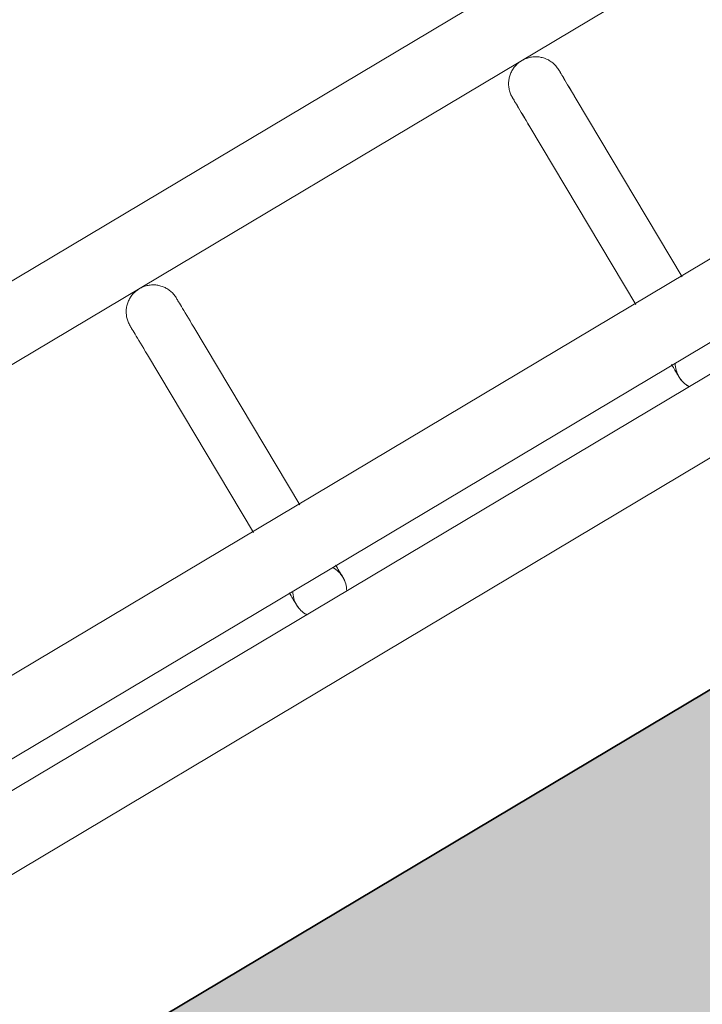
# Model space of a CAD drawing. Header units: metres. Extents: x 127444 to 127966, y 464485 to 464708.
# Tile 86 of 256: x 127919.7121 to 127919.788, y 464647.4065 to 464647.5159. Entities that reach past the tile are written whole.
import ezdxf

# ---------------------------------------------------------------- set-up
doc = ezdxf.new("R2010")
doc.units = ezdxf.units.M
for name, color, linetype, lineweight in [('A-FLOR-HRAL', 11, 'Continuous', 9), ('B-WE-VH-VERHARDING_BETONSTRAATSTEEN-A-200', 8, 'Continuous', 9), ('N-WE-VH-VERHARDING_BETON-A', 252, 'Continuous', 18), ('N-WE-VH-VERHARDING_BETON-G', 252, 'Continuous', 35), ('S-BEAM', 12, 'Continuous', 9)]:
    doc.layers.add(name, color=color, linetype=linetype, lineweight=lineweight)

# ---------------------------------------------------------------- blocks, each defined once
blk = doc.blocks.new('34_22_B_BNP_Hekwerk_Integra_Schuinkort_laag - Integra_Schuin_1000-4860192--2_00_00')
at = {"layer": 'A-FLOR-HRAL'}
for p, q in [((276.71, 47.13), (-1956.09, 47.13)), ((-1956.09, 39.13), (276.71, 39.13)), ((276.98, 9.5), (-1956.09, 9.5)), ((-1956.09, 1.5), (276.98, 1.5)), ((276.98, -1.51), (-1956.09, -1.51)), ((-1956.09, -9.51), (276.98, -9.51))]:
    blk.add_line(p, q, dxfattribs=at)
at = {"layer": 'S-BEAM'}
for p, q in [((-111.8, 32.34), (-111.8, 9.36)), ((-111.8, 32.34), (-111.8, 9.36)), ((-111.8, 32.34), (-111.8, 9.36)), ((-111.8, 32.34), (-111.8, 9.36)), ((-105.8, 9.36), (-105.8, 32.34)), ((-105.8, 9.36), (-105.8, 32.34)), ((-105.8, 9.36), (-105.8, 32.34)), ((-105.8, 9.36), (-105.8, 32.34)), ((-62.32, 32.34), (-62.32, 9.36)), ((-62.32, 32.34), (-62.32, 9.36)), ((-62.32, 32.34), (-62.32, 9.36)), ((-62.32, 32.34), (-62.32, 9.36)), ((-56.32, 9.36), (-56.32, 32.34)), ((-56.32, 9.36), (-56.32, 32.34)), ((-56.32, 9.36), (-56.32, 32.34)), ((-56.32, 9.36), (-56.32, 32.34))]:
    blk.add_line(p, q, dxfattribs=at)
at = {"layer": 'S-BEAM', "flags": 128}
for points in [[(-111.8, 36.13), (-111.8, 36.25), (-111.79, 36.36), (-111.78, 36.48), (-111.76, 36.6), (-111.74, 36.72), (-111.71, 36.84), (-111.68, 36.95), (-111.65, 37.07), (-111.61, 37.18), (-111.56, 37.29), (-111.51, 37.4), (-111.46, 37.51), (-111.4, 37.62), (-111.34, 37.72), (-111.28, 37.82), (-111.21, 37.92), (-111.13, 38.01), (-111.06, 38.1), (-110.97, 38.19), (-110.89, 38.28), (-110.8, 38.36), (-110.71, 38.44), (-110.62, 38.51), (-110.52, 38.58), (-110.42, 38.65), (-110.32, 38.71), (-110.21, 38.77), (-110.11, 38.83), (-110, 38.88), (-109.89, 38.92), (-109.77, 38.96), (-109.66, 39), (-109.55, 39.03), (-109.43, 39.06), (-109.31, 39.08), (-109.19, 39.1), (-109.07, 39.11), (-108.95, 39.12), (-108.83, 39.12), (-108.71, 39.12), (-108.59, 39.12), (-108.47, 39.11), (-108.35, 39.09), (-108.24, 39.07), (-108.12, 39.05), (-108, 39.02), (-107.89, 38.98), (-107.77, 38.94), (-107.66, 38.9), (-107.55, 38.85), (-107.44, 38.8), (-107.34, 38.74), (-107.23, 38.68), (-107.13, 38.62), (-107.03, 38.55), (-106.94, 38.48), (-106.85, 38.4), (-106.76, 38.32), (-106.67, 38.24), (-106.59, 38.15), (-106.51, 38.06), (-106.43, 37.97), (-106.36, 37.87), (-106.29, 37.77), (-106.23, 37.67), (-106.17, 37.57), (-106.11, 37.46), (-106.06, 37.35), (-106.02, 37.24), (-105.97, 37.13), (-105.94, 37.02), (-105.9, 36.9), (-105.87, 36.78), (-105.85, 36.67), (-105.83, 36.55), (-105.82, 36.43), (-105.81, 36.31), (-105.8, 36.19), (-105.8, 36.13)], [(-111.76, 36.6), (-111.74, 36.72), (-111.71, 36.84), (-111.68, 36.95), (-111.65, 37.07), (-111.61, 37.18), (-111.56, 37.29), (-111.51, 37.4), (-111.46, 37.51), (-111.4, 37.62), (-111.34, 37.72), (-111.28, 37.82), (-111.21, 37.92), (-111.13, 38.01), (-111.06, 38.1), (-110.97, 38.19), (-110.89, 38.28), (-110.8, 38.36), (-110.71, 38.44), (-110.62, 38.51), (-110.52, 38.58), (-110.42, 38.65), (-110.32, 38.71), (-110.21, 38.77), (-110.11, 38.83), (-110, 38.88), (-109.89, 38.92), (-109.77, 38.96), (-109.66, 39), (-109.55, 39.03), (-109.43, 39.06), (-109.31, 39.08), (-109.19, 39.1), (-109.07, 39.11), (-108.95, 39.12), (-108.83, 39.12), (-108.71, 39.12), (-108.59, 39.12), (-108.47, 39.11), (-108.35, 39.09), (-108.24, 39.07), (-108.12, 39.05), (-108, 39.02), (-107.89, 38.98), (-107.77, 38.94), (-107.66, 38.9), (-107.55, 38.85), (-107.44, 38.8), (-107.34, 38.74), (-107.23, 38.68), (-107.13, 38.62), (-107.03, 38.55), (-106.94, 38.48), (-106.85, 38.4), (-106.76, 38.32), (-106.67, 38.24), (-106.59, 38.15), (-106.51, 38.06), (-106.43, 37.97), (-106.36, 37.87), (-106.29, 37.77), (-106.23, 37.67), (-106.17, 37.57), (-106.11, 37.46), (-106.06, 37.35), (-106.02, 37.24), (-105.97, 37.13), (-105.94, 37.02), (-105.9, 36.9), (-105.87, 36.78), (-105.85, 36.67), (-105.83, 36.55), (-105.82, 36.43), (-105.81, 36.31), (-105.8, 36.19), (-105.8, 36.13)], [(-62.32, 36.13), (-62.32, 36.25), (-62.31, 36.36), (-62.3, 36.48), (-62.28, 36.6), (-62.26, 36.72), (-62.24, 36.84), (-62.21, 36.95), (-62.17, 37.07), (-62.13, 37.18), (-62.09, 37.29), (-62.04, 37.4), (-61.98, 37.51), (-61.93, 37.62), (-61.86, 37.72), (-61.8, 37.82), (-61.73, 37.92), (-61.66, 38.01), (-61.58, 38.1), (-61.5, 38.19), (-61.41, 38.28), (-61.33, 38.36), (-61.23, 38.44), (-61.14, 38.51), (-61.04, 38.58), (-60.94, 38.65), (-60.84, 38.71), (-60.74, 38.77), (-60.63, 38.83), (-60.52, 38.88), (-60.41, 38.92), (-60.3, 38.96), (-60.18, 39), (-60.07, 39.03), (-59.95, 39.06), (-59.83, 39.08), (-59.71, 39.1), (-59.59, 39.11), (-59.48, 39.12), (-59.36, 39.12), (-59.24, 39.12), (-59.12, 39.12), (-59, 39.11), (-58.88, 39.09), (-58.76, 39.07), (-58.64, 39.05), (-58.52, 39.02), (-58.41, 38.98), (-58.3, 38.94), (-58.18, 38.9), (-58.07, 38.85), (-57.97, 38.8), (-57.86, 38.74), (-57.76, 38.68), (-57.66, 38.62), (-57.56, 38.55), (-57.46, 38.48), (-57.37, 38.4), (-57.28, 38.32), (-57.19, 38.24), (-57.11, 38.15), (-57.03, 38.06), (-56.96, 37.97), (-56.88, 37.87), (-56.82, 37.77), (-56.75, 37.67), (-56.69, 37.57), (-56.64, 37.46), (-56.59, 37.35), (-56.54, 37.24), (-56.5, 37.13), (-56.46, 37.02), (-56.42, 36.9), (-56.4, 36.78), (-56.37, 36.67), (-56.35, 36.55), (-56.34, 36.43), (-56.33, 36.31), (-56.32, 36.19), (-56.32, 36.13)], [(-62.28, 36.6), (-62.26, 36.72), (-62.24, 36.84), (-62.21, 36.95), (-62.17, 37.07), (-62.13, 37.18), (-62.09, 37.29), (-62.04, 37.4), (-61.98, 37.51), (-61.93, 37.62), (-61.86, 37.72), (-61.8, 37.82), (-61.73, 37.92), (-61.66, 38.01), (-61.58, 38.1), (-61.5, 38.19), (-61.41, 38.28), (-61.33, 38.36), (-61.23, 38.44), (-61.14, 38.51), (-61.04, 38.58), (-60.94, 38.65), (-60.84, 38.71), (-60.74, 38.77), (-60.63, 38.83), (-60.52, 38.88), (-60.41, 38.92), (-60.3, 38.96), (-60.18, 39), (-60.07, 39.03), (-59.95, 39.06), (-59.83, 39.08), (-59.71, 39.1), (-59.59, 39.11), (-59.48, 39.12), (-59.36, 39.12), (-59.24, 39.12), (-59.12, 39.12), (-59, 39.11), (-58.88, 39.09), (-58.76, 39.07), (-58.64, 39.05), (-58.52, 39.02), (-58.41, 38.98), (-58.3, 38.94), (-58.18, 38.9), (-58.07, 38.85), (-57.97, 38.8), (-57.86, 38.74), (-57.76, 38.68), (-57.66, 38.62), (-57.56, 38.55), (-57.46, 38.48), (-57.37, 38.4), (-57.28, 38.32), (-57.19, 38.24), (-57.11, 38.15), (-57.03, 38.06), (-56.96, 37.97), (-56.88, 37.87), (-56.82, 37.77), (-56.75, 37.67), (-56.69, 37.57), (-56.64, 37.46), (-56.59, 37.35), (-56.54, 37.24), (-56.5, 37.13), (-56.46, 37.02), (-56.42, 36.9), (-56.4, 36.78), (-56.37, 36.67), (-56.35, 36.55), (-56.34, 36.43), (-56.33, 36.31), (-56.32, 36.19), (-56.32, 36.13)], [(-111.8, 32.34), (-111.8, 32.75), (-111.8, 33.15), (-111.8, 33.52), (-111.8, 33.87), (-111.8, 34.2), (-111.8, 34.5), (-111.8, 34.78), (-111.8, 35.03), (-111.8, 35.26), (-111.8, 35.46), (-111.8, 35.64), (-111.8, 35.78), (-111.8, 35.91), (-111.8, 36), (-111.8, 36.07), (-111.8, 36.11), (-111.8, 36.13)], [(-111.8, 36.13), (-111.8, 36.11), (-111.8, 36.07), (-111.8, 36), (-111.8, 35.91), (-111.8, 35.79), (-111.8, 35.64), (-111.8, 35.46), (-111.8, 35.26), (-111.8, 35.04), (-111.8, 34.78), (-111.8, 34.51), (-111.8, 34.2), (-111.8, 33.88), (-111.8, 33.53), (-111.8, 33.16), (-111.8, 32.76), (-111.8, 32.34), (-111.8, 32.34)], [(-105.8, 32.34), (-105.8, 32.75), (-105.8, 33.15), (-105.8, 33.52), (-105.8, 33.87), (-105.8, 34.2), (-105.8, 34.5), (-105.8, 34.78), (-105.8, 35.03), (-105.8, 35.26), (-105.8, 35.46), (-105.8, 35.64), (-105.8, 35.78), (-105.8, 35.91), (-105.8, 36), (-105.8, 36.07), (-105.8, 36.11), (-105.8, 36.13)], [(-105.8, 36.13), (-105.8, 36.11), (-105.8, 36.07), (-105.8, 36), (-105.8, 35.91), (-105.8, 35.79), (-105.8, 35.64), (-105.8, 35.46), (-105.8, 35.26), (-105.8, 35.04), (-105.8, 34.78), (-105.8, 34.51), (-105.8, 34.2), (-105.8, 33.88), (-105.8, 33.53), (-105.8, 33.16), (-105.8, 32.76), (-105.8, 32.34), (-105.8, 32.34)], [(-105.8, 33.52), (-105.8, 33.87), (-105.8, 34.2), (-105.8, 34.5), (-105.8, 34.78), (-105.8, 35.03), (-105.8, 35.26), (-105.8, 35.46), (-105.8, 35.64), (-105.8, 35.78), (-105.8, 35.91), (-105.8, 36), (-105.8, 36.07), (-105.8, 36.11), (-105.8, 36.13)], [(-105.8, 36.13), (-105.8, 36.11), (-105.8, 36.07), (-105.8, 36), (-105.8, 35.91), (-105.8, 35.79), (-105.8, 35.64), (-105.8, 35.46), (-105.8, 35.26), (-105.8, 35.04), (-105.8, 34.78), (-105.8, 34.51), (-105.8, 34.2), (-105.8, 33.88), (-105.8, 33.53)], [(-62.32, 32.34), (-62.32, 32.75), (-62.32, 33.15), (-62.32, 33.52), (-62.32, 33.87), (-62.32, 34.2), (-62.32, 34.5), (-62.32, 34.78), (-62.32, 35.03), (-62.32, 35.26), (-62.32, 35.46), (-62.32, 35.64), (-62.32, 35.78), (-62.32, 35.91), (-62.32, 36), (-62.32, 36.07), (-62.32, 36.11), (-62.32, 36.13)], [(-62.32, 36.13), (-62.32, 36.11), (-62.32, 36.07), (-62.32, 36), (-62.32, 35.91), (-62.32, 35.79), (-62.32, 35.64), (-62.32, 35.46), (-62.32, 35.26), (-62.32, 35.04), (-62.32, 34.78), (-62.32, 34.51), (-62.32, 34.2), (-62.32, 33.88), (-62.32, 33.53), (-62.32, 33.16), (-62.32, 32.76), (-62.32, 32.34), (-62.32, 32.34)], [(-56.32, 32.34), (-56.32, 32.75), (-56.32, 33.15), (-56.32, 33.52), (-56.32, 33.87), (-56.32, 34.2), (-56.32, 34.5), (-56.32, 34.78), (-56.32, 35.03), (-56.32, 35.26), (-56.32, 35.46), (-56.32, 35.64), (-56.32, 35.78), (-56.32, 35.91), (-56.32, 36), (-56.32, 36.07), (-56.32, 36.11), (-56.32, 36.13)], [(-56.32, 36.13), (-56.32, 36.11), (-56.32, 36.07), (-56.32, 36), (-56.32, 35.91), (-56.32, 35.79), (-56.32, 35.64), (-56.32, 35.46), (-56.32, 35.26), (-56.32, 35.04), (-56.32, 34.78), (-56.32, 34.51), (-56.32, 34.2), (-56.32, 33.88), (-56.32, 33.53), (-56.32, 33.16), (-56.32, 32.76), (-56.32, 32.34), (-56.32, 32.34)], [(-56.32, 33.52), (-56.32, 33.87), (-56.32, 34.2), (-56.32, 34.5), (-56.32, 34.78), (-56.32, 35.03), (-56.32, 35.26), (-56.32, 35.46), (-56.32, 35.64), (-56.32, 35.78), (-56.32, 35.91), (-56.32, 36), (-56.32, 36.07), (-56.32, 36.11), (-56.32, 36.13)], [(-56.32, 36.13), (-56.32, 36.11), (-56.32, 36.07), (-56.32, 36), (-56.32, 35.91), (-56.32, 35.79), (-56.32, 35.64), (-56.32, 35.46), (-56.32, 35.26), (-56.32, 35.04), (-56.32, 34.78), (-56.32, 34.51), (-56.32, 34.2), (-56.32, 33.88), (-56.32, 33.53)], [(-111.8, 32.34), (-111.8, 32.75), (-111.8, 33.15), (-111.8, 33.52), (-111.8, 33.87), (-111.8, 34.2)], [(-111.8, 34.2), (-111.8, 33.88), (-111.8, 33.53), (-111.8, 33.16), (-111.8, 32.76), (-111.8, 32.34), (-111.8, 32.34)], [(-62.32, 32.34), (-62.32, 32.75), (-62.32, 33.15), (-62.32, 33.52), (-62.32, 33.87), (-62.32, 34.2)], [(-62.32, 34.2), (-62.32, 33.88), (-62.32, 33.53), (-62.32, 33.16), (-62.32, 32.76), (-62.32, 32.34), (-62.32, 32.34)], [(-111.8, 1.58), (-111.8, 1.38), (-111.8, 1.19), (-111.8, 1.02), (-111.8, 0.86), (-111.8, 0.71), (-111.8, 0.58), (-111.8, 0.46), (-111.8, 0.35), (-111.8, 0.26), (-111.8, 0.18), (-111.8, 0.12), (-111.8, 0.07), (-111.8, 0.03), (-111.8, 0.01), (-111.8, 0)], [(-111.8, 1.58), (-111.8, 1.38), (-111.8, 1.19), (-111.8, 1.02), (-111.8, 0.86), (-111.8, 0.71), (-111.8, 0.58), (-111.8, 0.46), (-111.8, 0.35), (-111.8, 0.26), (-111.8, 0.18), (-111.8, 0.12), (-111.8, 0.07), (-111.8, 0.03), (-111.8, 0.01), (-111.8, 0)], [(-111.8, 0), (-111.8, 0.01), (-111.8, 0.03), (-111.8, 0.06), (-111.8, 0.11), (-111.8, 0.18), (-111.8, 0.26), (-111.8, 0.35), (-111.8, 0.46), (-111.8, 0.58), (-111.8, 0.71), (-111.8, 0.86), (-111.8, 1.02), (-111.8, 1.19), (-111.8, 1.37), (-111.8, 1.57)], [(-111.8, 0), (-111.8, 0.01), (-111.8, 0.03), (-111.8, 0.06), (-111.8, 0.11), (-111.8, 0.18), (-111.8, 0.26), (-111.8, 0.35), (-111.8, 0.46), (-111.8, 0.58), (-111.8, 0.71), (-111.8, 0.86), (-111.8, 1.02), (-111.8, 1.19), (-111.8, 1.37), (-111.8, 1.57)], [(-105.8, 1.58), (-105.8, 1.38), (-105.8, 1.19), (-105.8, 1.02), (-105.8, 0.86), (-105.8, 0.71), (-105.8, 0.58), (-105.8, 0.46), (-105.8, 0.35), (-105.8, 0.26), (-105.8, 0.18), (-105.8, 0.12), (-105.8, 0.07), (-105.8, 0.03), (-105.8, 0.01), (-105.8, 0)], [(-105.8, 1.58), (-105.8, 1.38), (-105.8, 1.19), (-105.8, 1.02), (-105.8, 0.86), (-105.8, 0.71), (-105.8, 0.58), (-105.8, 0.46), (-105.8, 0.35), (-105.8, 0.26), (-105.8, 0.18), (-105.8, 0.12), (-105.8, 0.07), (-105.8, 0.03), (-105.8, 0.01), (-105.8, 0)], [(-105.8, 0), (-105.8, 0.01), (-105.8, 0.03), (-105.8, 0.06), (-105.8, 0.11), (-105.8, 0.18), (-105.8, 0.26), (-105.8, 0.35), (-105.8, 0.46), (-105.8, 0.58), (-105.8, 0.71), (-105.8, 0.86), (-105.8, 1.02), (-105.8, 1.19), (-105.8, 1.37), (-105.8, 1.57)], [(-105.8, 0), (-105.8, 0.01), (-105.8, 0.03), (-105.8, 0.06), (-105.8, 0.11), (-105.8, 0.18), (-105.8, 0.26), (-105.8, 0.35), (-105.8, 0.46), (-105.8, 0.58), (-105.8, 0.71), (-105.8, 0.86), (-105.8, 1.02), (-105.8, 1.19), (-105.8, 1.37), (-105.8, 1.57)], [(-62.32, 1.58), (-62.32, 1.38), (-62.32, 1.19), (-62.32, 1.02), (-62.32, 0.86), (-62.32, 0.71), (-62.32, 0.58), (-62.32, 0.46), (-62.32, 0.35), (-62.32, 0.26), (-62.32, 0.18), (-62.32, 0.12), (-62.32, 0.07), (-62.32, 0.03), (-62.32, 0.01), (-62.32, 0)], [(-62.32, 1.58), (-62.32, 1.38), (-62.32, 1.19), (-62.32, 1.02), (-62.32, 0.86), (-62.32, 0.71), (-62.32, 0.58), (-62.32, 0.46), (-62.32, 0.35), (-62.32, 0.26), (-62.32, 0.18), (-62.32, 0.12), (-62.32, 0.07), (-62.32, 0.03), (-62.32, 0.01), (-62.32, 0)], [(-62.32, 0), (-62.32, 0.01), (-62.32, 0.03), (-62.32, 0.06), (-62.32, 0.11), (-62.32, 0.18), (-62.32, 0.26), (-62.32, 0.35), (-62.32, 0.46), (-62.32, 0.58), (-62.32, 0.71), (-62.32, 0.86), (-62.32, 1.02), (-62.32, 1.19), (-62.32, 1.37), (-62.32, 1.57)], [(-62.32, 0), (-62.32, 0.01), (-62.32, 0.03), (-62.32, 0.06), (-62.32, 0.11), (-62.32, 0.18), (-62.32, 0.26), (-62.32, 0.35), (-62.32, 0.46), (-62.32, 0.58), (-62.32, 0.71), (-62.32, 0.86), (-62.32, 1.02), (-62.32, 1.19), (-62.32, 1.37), (-62.32, 1.57)], [(-111.75, -0.54), (-111.77, -0.42), (-111.79, -0.3), (-111.79, -0.18), (-111.8, -0.06), (-111.8, 0)], [(-111.75, -0.54), (-111.77, -0.42), (-111.79, -0.3), (-111.79, -0.18), (-111.8, -0.06), (-111.8, 0)], [(-105.8, 0), (-105.8, -0.12), (-105.81, -0.24), (-105.82, -0.36), (-105.84, -0.48), (-105.86, -0.6)], [(-105.8, 0), (-105.8, -0.12), (-105.81, -0.24), (-105.82, -0.36), (-105.84, -0.48), (-105.86, -0.6)], [(-62.27, -0.54), (-62.29, -0.42), (-62.31, -0.3), (-62.32, -0.18), (-62.32, -0.06), (-62.32, 0)], [(-62.27, -0.54), (-62.29, -0.42), (-62.31, -0.3), (-62.32, -0.18), (-62.32, -0.06), (-62.32, 0)], [(-111.37, -1.55), (-111.43, -1.44), (-111.49, -1.34), (-111.54, -1.23)], [(-111.37, -1.55), (-111.43, -1.44), (-111.49, -1.34), (-111.54, -1.23)], [(-61.89, -1.55), (-61.95, -1.44), (-62.01, -1.34), (-62.06, -1.23)], [(-61.89, -1.55), (-61.95, -1.44), (-62.01, -1.34), (-62.06, -1.23)]]:
    blk.add_lwpolyline(points, dxfattribs=at)
at = {"layer": 'S-BEAM'}
for centre, start, end in [((-108.8, 0), 150, 180), ((-108.8, 0), 0, 30), ((-59.32, 0), 150, 180), ((-108.8, 0), 165, 180), ((-108.8, 0), 180, 210), ((-108.8, 0), 180, 195), ((-108.8, 0), 330, 0), ((-108.8, 0), 0, 15), ((-108.8, 0), 345, 0), ((-59.32, 0), 165, 180), ((-59.32, 0), 180, 210), ((-59.32, 0), 180, 195)]:
    blk.add_arc(centre, 3, start, end, dxfattribs=at)

msp = doc.modelspace()

# ---------------------------------------------------------------- hatches: boundary and pattern name
at = {"layer": 'B-WE-VH-VERHARDING_BETONSTRAATSTEEN-A-200'}
h = msp.add_hatch(dxfattribs=at)
h.set_pattern_fill('AVH-BSS_KEIFORMAAT_ELLEBOOG-SO', color=256, angle=1, pattern_type=2)
h.set_pattern_definition([(31.81611, (127908.58607, 464613.06392), (0.03386772, 0.14457862), [0.315, -0.105]), (301.81611, (127908.47536, 464613.24236), (0.03386772, 0.14457862), [0.315, -0.105])])
h.paths.add_polyline_path([(127940.57923, 464651.66311), (127937.65926, 464649.92134), (127938.01786, 464649.32017), (127940.93783, 464651.06194)], flags=16)
h.paths.add_polyline_path([(127944.2228, 464653.02142), (127943.8642, 464653.62259), (127940.94423, 464651.88083), (127941.30283, 464651.27966)], flags=16)
edge = h.paths.add_edge_path(flags=16)
edge.add_arc((127917.88105, 464700.47107), 0.4, 30.8149, 210.8149)
edge.add_line((127917.53752, 464700.26616), (127921.37951, 464693.82496))
edge.add_arc((127921.72304, 464694.02987), 0.4, 210.8149, 390.8149)
edge.add_line((127922.06657, 464694.23477), (127918.22458, 464700.67597))
edge = h.paths.add_edge_path()
edge.add_line((127929.24995, 464697.53579), (127928.80329, 464697.26935))
edge.add_line((127928.80329, 464697.26935), (127928.62665, 464697.56548))
edge.add_line((127928.62665, 464697.56548), (127924.41416, 464695.05272))
edge.add_line((127924.41416, 464695.05272), (127919.91876, 464702.589))
edge.add_arc((127922.49521, 464704.12585), 3, 146.6578, 210.81611, ccw=False)
edge.add_line((127919.989, 464705.77476), (127913.63025, 464701.98178))
edge.add_arc((127913.33915, 464701.57526), 0.5, 30.8162, 54.3942, ccw=False)
edge.add_line((127913.76856, 464701.8314), (127919.60859, 464692.04091))
edge.add_arc((127919.17411, 464691.7839), 0.50481, -52.9525, 30.6058, ccw=False)
edge.add_line((127919.47824, 464691.381), (127915.65218, 464689.09885))
edge.add_line((127915.65218, 464689.09885), (127916.2004, 464688.17979))
edge.add_line((127916.2004, 464688.17979), (127915.59923, 464687.82119))
edge.add_line((127915.59923, 464687.82119), (127915.05101, 464688.74026))
edge.add_line((127915.05101, 464688.74026), (127913.20424, 464687.63872))
edge.add_line((127913.20424, 464687.63872), (127914.89256, 464684.76207))
edge.add_line((127914.89256, 464684.76207), (127915.59184, 464684.79392))
edge.add_line((127915.59184, 464684.79392), (127915.63332, 464683.88302))
edge.add_line((127915.63332, 464683.88302), (127917.341, 464684.90122))
edge.add_line((127917.341, 464684.90122), (127916.77749, 464685.84591))
edge.add_line((127916.77749, 464685.84591), (127917.37866, 464686.20451))
edge.add_line((127917.37866, 464686.20451), (127918.50568, 464684.31512))
edge.add_line((127918.50568, 464684.31512), (127917.90451, 464683.95652))
edge.add_line((127917.90451, 464683.95652), (127919.08277, 464681.98124))
edge.add_line((127919.08277, 464681.98124), (127919.68394, 464682.33984))
edge.add_line((127919.68394, 464682.33984), (127921.4257, 464679.41987))
edge.add_line((127921.4257, 464679.41987), (127920.82453, 464679.06127))
edge.add_line((127920.82453, 464679.06127), (127922.00279, 464677.08599))
edge.add_line((127922.00279, 464677.08599), (127922.60396, 464677.44459))
edge.add_line((127922.60396, 464677.44459), (127923.73098, 464675.5552))
edge.add_line((127923.73098, 464675.5552), (127923.12981, 464675.1966))
edge.add_line((127923.12981, 464675.1966), (127924.61544, 464672.70603))
edge.add_line((127924.61544, 464672.70603), (127925.21661, 464673.06463))
edge.add_line((127925.21661, 464673.06463), (127926.34363, 464671.17523))
edge.add_line((127926.34363, 464671.17523), (127927.82926, 464668.68467))
edge.add_line((127927.82926, 464668.68467), (127928.95628, 464666.79527))
edge.add_line((127928.95628, 464666.79527), (127930.44191, 464664.30471))
edge.add_line((127930.44191, 464664.30471), (127931.56893, 464662.41531))
edge.add_line((127931.56893, 464662.41531), (127930.96776, 464662.05671))
edge.add_line((127930.96776, 464662.05671), (127932.45339, 464659.56615))
edge.add_line((127932.45339, 464659.56615), (127933.05456, 464659.92475))
edge.add_line((127933.05456, 464659.92475), (127934.18159, 464658.03535))
edge.add_line((127934.18159, 464658.03535), (127933.58041, 464657.67675))
edge.add_line((127933.58041, 464657.67675), (127933.90059, 464657.13999))
edge.add_line((127933.90059, 464657.13999), (127935.47222, 464658.07747))
edge.add_line((127935.47222, 464658.07747), (127936.59925, 464656.18808))
edge.add_line((127936.59925, 464656.18808), (127934.70986, 464655.06105))
edge.add_line((127934.70986, 464655.06105), (127933.96704, 464656.30634))
edge.add_line((127933.96704, 464656.30634), (127931.26177, 464654.69264))
edge.add_line((127931.26177, 464654.69264), (127931.62037, 464654.09147))
edge.add_line((127931.62037, 464654.09147), (127931.0192, 464653.73287))
edge.add_line((127931.0192, 464653.73287), (127930.66068, 464654.33409))
edge.add_line((127930.66068, 464654.33409), (127926.95213, 464652.12194))
edge.add_line((127926.95213, 464652.12194), (127930.18506, 464645.46298))
edge.add_line((127930.18506, 464645.46298), (127936.19927, 464649.05046))
edge.add_line((127936.19927, 464649.05046), (127936.55787, 464648.44929))
edge.add_line((127936.55787, 464648.44929), (127921.0133, 464639.17694))
edge.add_line((127921.0133, 464639.17694), (127920.84681, 464639.45605))
edge.add_line((127920.84681, 464639.45605), (127918.35625, 464637.97043))
edge.add_line((127918.35625, 464637.97043), (127918.90695, 464637.0472))
edge.add_line((127918.90695, 464637.0472), (127917.01756, 464635.92018))
edge.add_line((127917.01756, 464635.92018), (127916.46685, 464636.8434))
edge.add_line((127916.46685, 464636.8434), (127913.97628, 464635.35778))
edge.add_line((127913.97628, 464635.35778), (127914.14278, 464635.07866))
edge.add_line((127914.14278, 464635.07866), (127912.25338, 464633.95164))
edge.add_line((127912.25338, 464633.95164), (127915.11458, 464629.155))
edge.add_line((127915.11458, 464629.155), (127902.72187, 464621.76273))
edge.add_line((127902.72187, 464621.76273), (127903.5901, 464620.30719))
edge.add_line((127903.5901, 464620.30719), (127904.08821, 464620.60432))
edge.add_line((127904.08821, 464620.60432), (127904.44681, 464620.00315))
edge.add_line((127904.44681, 464620.00315), (127903.9487, 464619.70602))
edge.add_line((127903.9487, 464619.70602), (127905.69046, 464616.78605))
edge.add_line((127905.69046, 464616.78605), (127906.18858, 464617.08317))
edge.add_line((127906.18858, 464617.08317), (127906.54718, 464616.482))
edge.add_line((127906.54718, 464616.482), (127906.04906, 464616.18488))
edge.add_line((127906.04906, 464616.18488), (127907.79083, 464613.2649))
edge.add_line((127907.79083, 464613.2649), (127908.28894, 464613.56203))
edge.add_line((127908.28894, 464613.56203), (127908.58607, 464613.06392))
edge.add_line((127908.58607, 464613.06392), (127911.67781, 464614.90814))
edge.add_line((127911.67781, 464614.90814), (127911.38068, 464615.40625))
edge.add_line((127911.38068, 464615.40625), (127922.07294, 464621.78419))
edge.add_line((127922.07294, 464621.78419), (127922.37006, 464621.28608))
edge.add_line((127922.37006, 464621.28608), (127924.86063, 464622.7717))
edge.add_line((127924.86063, 464622.7717), (127924.5635, 464623.26982))
edge.add_line((127924.5635, 464623.26982), (127926.4529, 464624.39684))
edge.add_line((127926.4529, 464624.39684), (127926.75002, 464623.89873))
edge.add_line((127926.75002, 464623.89873), (127929.24059, 464625.38436))
edge.add_line((127929.24059, 464625.38436), (127928.94347, 464625.88247))
edge.add_line((127928.94347, 464625.88247), (127930.83286, 464627.00949))
edge.add_line((127930.83286, 464627.00949), (127931.12999, 464626.51138))
edge.add_line((127931.12999, 464626.51138), (127933.62055, 464627.99701))
edge.add_line((127933.62055, 464627.99701), (127933.32343, 464628.49512))
edge.add_line((127933.32343, 464628.49512), (127935.21282, 464629.62214))
edge.add_line((127935.21282, 464629.62214), (127935.50995, 464629.12403))
edge.add_line((127935.50995, 464629.12403), (127938.00051, 464630.60966))
edge.add_line((127938.00051, 464630.60966), (127937.96978, 464630.66119))
edge.add_line((127937.96978, 464630.66119), (127938.61389, 464631.0454))
edge.add_line((127938.61389, 464631.0454), (127938.3475, 464631.49198))
edge.add_line((127938.3475, 464631.49198), (127938.94867, 464631.85058))
edge.add_line((127938.94867, 464631.85058), (127939.21506, 464631.404))
edge.add_line((127939.21506, 464631.404), (127942.99385, 464633.65805))
edge.add_line((127942.99385, 464633.65805), (127942.72746, 464634.10463))
edge.add_line((127942.72746, 464634.10463), (127943.32863, 464634.46323))
edge.add_line((127943.32863, 464634.46323), (127943.59502, 464634.01665))
edge.add_line((127943.59502, 464634.01665), (127947.37381, 464636.2707))
edge.add_line((127947.37381, 464636.2707), (127947.10742, 464636.71728))
edge.add_line((127947.10742, 464636.71728), (127947.70859, 464637.07588))
edge.add_line((127947.70859, 464637.07588), (127947.97498, 464636.6293))
edge.add_line((127947.97498, 464636.6293), (127951.75377, 464638.88335))
edge.add_line((127951.75377, 464638.88335), (127951.48738, 464639.32993))
edge.add_line((127951.48738, 464639.32993), (127952.08855, 464639.68853))
edge.add_line((127952.08855, 464639.68853), (127952.35494, 464639.24195))
edge.add_line((127952.35494, 464639.24195), (127956.13373, 464641.496))
edge.add_line((127956.13373, 464641.496), (127955.86734, 464641.94258))
edge.add_line((127955.86734, 464641.94258), (127956.46851, 464642.30118))
edge.add_line((127956.46851, 464642.30118), (127956.7349, 464641.8546))
edge.add_line((127956.7349, 464641.8546), (127960.51369, 464644.10865))
edge.add_line((127960.51369, 464644.10865), (127960.2473, 464644.55523))
edge.add_line((127960.2473, 464644.55523), (127960.69389, 464644.82162))
edge.add_line((127960.69389, 464644.82162), (127959.27999, 464647.19196))
edge.add_line((127959.27999, 464647.19196), (127958.8334, 464646.92557))
edge.add_line((127958.8334, 464646.92557), (127958.47477, 464647.52678))
edge.add_line((127958.47477, 464647.52678), (127958.92142, 464647.79309))
edge.add_line((127958.92142, 464647.79309), (127958.87527, 464647.87041))
edge.add_line((127958.87527, 464647.87041), (127958.83663, 464647.84737))
edge.add_line((127958.83663, 464647.84737), (127958.29873, 464648.74912))
edge.add_line((127958.29873, 464648.74912), (127958.3374, 464648.77219))
edge.add_line((127958.3374, 464648.77219), (127958.29125, 464648.84946))
edge.add_line((127958.29125, 464648.84946), (127957.84469, 464648.58308))
edge.add_line((127957.84469, 464648.58308), (127957.48609, 464649.18425))
edge.add_line((127957.48609, 464649.18425), (127957.93268, 464649.45064))
edge.add_line((127957.93268, 464649.45064), (127955.52494, 464653.48708))
edge.add_line((127955.52494, 464653.48708), (127955.07836, 464653.22069))
edge.add_line((127955.07836, 464653.22069), (127954.71976, 464653.82186))
edge.add_line((127954.71976, 464653.82186), (127955.16635, 464654.08825))
edge.add_line((127955.16635, 464654.08825), (127952.76374, 464658.1161))
edge.add_line((127952.76374, 464658.1161), (127952.31714, 464657.8497))
edge.add_line((127952.31714, 464657.8497), (127951.95854, 464658.45088))
edge.add_line((127951.95854, 464658.45088), (127952.40514, 464658.71727))
edge.add_line((127952.40514, 464658.71727), (127950.1511, 464662.49607))
edge.add_line((127950.1511, 464662.49607), (127949.70449, 464662.22967))
edge.add_line((127949.70449, 464662.22967), (127949.34589, 464662.83084))
edge.add_line((127949.34589, 464662.83084), (127949.79248, 464663.09722))
edge.add_line((127949.79248, 464663.09722), (127947.53848, 464666.87604))
edge.add_line((127947.53848, 464666.87604), (127947.09184, 464666.60963))
edge.add_line((127947.09184, 464666.60963), (127946.73324, 464667.2108))
edge.add_line((127946.73324, 464667.2108), (127947.17983, 464667.47719))
edge.add_line((127947.17983, 464667.47719), (127944.92584, 464671.25601))
edge.add_line((127944.92584, 464671.25601), (127944.47919, 464670.98959))
edge.add_line((127944.47919, 464670.98959), (127944.12059, 464671.59076))
edge.add_line((127944.12059, 464671.59076), (127944.56722, 464671.85717))
edge.add_line((127944.56722, 464671.85717), (127942.31317, 464675.63596))
edge.add_line((127942.31317, 464675.63596), (127941.86654, 464675.36955))
edge.add_line((127941.86654, 464675.36955), (127941.50794, 464675.97072))
edge.add_line((127941.50794, 464675.97072), (127941.9546, 464676.23715))
edge.add_line((127941.9546, 464676.23715), (127939.7005, 464680.01591))
edge.add_line((127939.7005, 464680.01591), (127939.25413, 464679.74965))
edge.add_line((127939.25413, 464679.74965), (127938.89514, 464680.35059))
edge.add_line((127938.89514, 464680.35059), (127939.34202, 464680.61716))
edge.add_line((127939.34202, 464680.61716), (127937.08788, 464684.39589))
edge.add_line((127937.08788, 464684.39589), (127936.64124, 464684.12947))
edge.add_line((127936.64124, 464684.12947), (127936.28264, 464684.73064))
edge.add_line((127936.28264, 464684.73064), (127936.7293, 464684.99708))
edge.add_line((127936.7293, 464684.99708), (127934.47522, 464688.77585))
edge.add_line((127934.47522, 464688.77585), (127934.02859, 464688.50943))
edge.add_line((127934.02859, 464688.50943), (127933.66999, 464689.1106))
edge.add_line((127933.66999, 464689.1106), (127934.11664, 464689.37703))
edge.add_line((127934.11664, 464689.37703), (127931.8626, 464693.15582))
edge.add_line((127931.8626, 464693.15582), (127931.41594, 464692.88939))
edge.add_line((127931.41594, 464692.88939), (127931.05734, 464693.49056))
edge.add_line((127931.05734, 464693.49056), (127931.504, 464693.75699))
edge.add_line((127931.504, 464693.75699), (127929.24995, 464697.53579))
h.paths.add_polyline_path([(127958.14957, 464648.76494), (127958.25263, 464648.82642), (127958.88274, 464647.77007), (127958.77968, 464647.7086)], flags=17)
h = msp.add_hatch(dxfattribs=at)
h.set_pattern_fill('AVH-BSS_KEIFORMAAT_ELLEBOOG-SO', color=256, angle=1, pattern_type=2)
h.set_pattern_definition([(1, (2e-09, 52.72539), (0.103151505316, 0.106816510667), [0.315, -0.105]), (271, (-0.00367, 52.93536), (0.103151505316, 0.106816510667), [0.315, -0.105])])
h.paths.add_polyline_path([(127936.64375, 464648.50051), (127936.28515, 464649.10169), (127925.97936, 464642.95427), (127922.55986, 464648.68687), (127922.86045, 464648.86617), (127922.50185, 464649.46734), (127917.3531, 464646.39611), (127917.30336, 464647.21519), (127916.60409, 464647.18334), (127916.70418, 464644.98562), (127917.40346, 464645.01746), (127917.37714, 464645.59537), (127918.05108, 464645.99738), (127921.47058, 464640.26478), (127920.6547, 464639.77811), (127921.0133, 464639.17694)], flags=17)
h.paths.add_polyline_path([(127906.47784, 464630.50653), (127906.11925, 464631.1077), (127904.22985, 464629.98067), (127904.58845, 464629.3795)], flags=16)
h.paths.add_polyline_path([(127914.14278, 464635.07866), (127913.78418, 464635.67983), (127911.89478, 464634.55281), (127912.25338, 464633.95164)], flags=17)
h.paths.add_polyline_path([(127936.64375, 464648.50051), (127936.28515, 464649.10169), (127925.97936, 464642.95427), (127922.55986, 464648.68687), (127922.86045, 464648.86617), (127922.50185, 464649.46734), (127917.3531, 464646.39611), (127917.30336, 464647.21519), (127916.60409, 464647.18334), (127916.70418, 464644.98562), (127917.40346, 464645.01746), (127917.37714, 464645.59537), (127918.05108, 464645.99738), (127921.47058, 464640.26478), (127920.6547, 464639.77811), (127921.0133, 464639.17694)], flags=17)
edge = h.paths.add_edge_path(flags=16)
edge.add_arc((127906.61302, 464696.42456), 0.40001, 2.991, 182.2395)
edge.add_line((127906.21332, 464696.40893), (127906.72019, 464685.30208))
edge.add_arc((127907.11886, 464685.34036), 0.4005, 185.4842, 359.7384)
edge.add_line((127907.51936, 464685.33853), (127907.01249, 464696.44544))
edge = h.paths.add_edge_path()
edge.add_line((127915.6825, 464667.41804), (127916.38177, 464667.44989))
edge.add_line((127916.38177, 464667.44989), (127916.21855, 464671.03351))
edge.add_line((127916.21855, 464671.03351), (127915.51928, 464671.00166))
edge.add_line((127915.51928, 464671.00166), (127915.41918, 464673.19938))
edge.add_line((127915.41918, 464673.19938), (127916.11846, 464673.23123))
edge.add_line((127916.11846, 464673.23123), (127915.98254, 464676.21547))
edge.add_line((127915.98254, 464676.21547), (127915.28327, 464676.18363))
edge.add_line((127915.28327, 464676.18363), (127915.12857, 464679.58011))
edge.add_line((127915.12857, 464679.58011), (127915.82785, 464679.61195))
edge.add_line((127915.82785, 464679.61195), (127915.69193, 464682.5962))
edge.add_line((127915.69193, 464682.5962), (127914.99266, 464682.56435))
edge.add_line((127914.99266, 464682.56435), (127914.89029, 464684.81202))
edge.add_line((127914.89029, 464684.81202), (127913.20424, 464687.63872))
edge.add_line((127913.20424, 464687.63872), (127910.65997, 464686.12114))
edge.add_arc((127910.40161, 464686.54922), 0.50001, 182.6082, 301.1127, ccw=False)
edge.add_line((127909.90212, 464686.52647), (127909.31543, 464699.40799))
edge.add_line((127909.31543, 464699.40799), (127903.79014, 464696.11216))
edge.add_line((127903.79014, 464696.11216), (127904.50289, 464680.46465))
edge.add_line((127904.50289, 464680.46465), (127899.60241, 464680.24141))
edge.add_line((127899.60241, 464680.24141), (127899.92236, 464673.19029))
edge.add_line((127899.92236, 464673.19029), (127899.34297, 464673.1639))
edge.add_line((127899.34297, 464673.1639), (127899.50737, 464669.58033))
edge.add_line((127899.50737, 464669.58033), (127900.08677, 464669.60672))
edge.add_line((127900.08677, 464669.60672), (127900.18686, 464667.409))
edge.add_line((127900.18686, 464667.409), (127899.60746, 464667.38261))
edge.add_line((127899.60746, 464667.38261), (127899.77068, 464663.79899))
edge.add_line((127899.77068, 464663.79899), (127900.35008, 464663.82538))
edge.add_line((127900.35008, 464663.82538), (127900.45017, 464661.62766))
edge.add_line((127900.45017, 464661.62766), (127899.87077, 464661.60127))
edge.add_line((127899.87077, 464661.60127), (127900.03861, 464658.01786))
edge.add_line((127900.03861, 464658.01786), (127900.61801, 464658.04425))
edge.add_line((127900.61801, 464658.04425), (127900.71348, 464655.84631))
edge.add_line((127900.71348, 464655.84631), (127900.13408, 464655.81992))
edge.add_line((127900.13408, 464655.81992), (127900.2973, 464652.2363))
edge.add_line((127900.2973, 464652.2363), (127900.8767, 464652.26269))
edge.add_line((127900.8767, 464652.26269), (127900.9768, 464650.06497))
edge.add_line((127900.9768, 464650.06497), (127900.3974, 464650.03858))
edge.add_line((127900.3974, 464650.03858), (127900.56061, 464646.45496))
edge.add_line((127900.56061, 464646.45496), (127901.14001, 464646.48135))
edge.add_line((127901.14001, 464646.48135), (127901.76673, 464632.72094))
edge.add_line((127901.76673, 464632.72094), (127901.18733, 464632.69455))
edge.add_line((127901.18733, 464632.69455), (127901.35055, 464629.11093))
edge.add_line((127901.35055, 464629.11093), (127901.92995, 464629.13732))
edge.add_line((127901.92995, 464629.13732), (127902.03004, 464626.9396))
edge.add_line((127902.03004, 464626.9396), (127901.45064, 464626.91321))
edge.add_line((127901.45064, 464626.91321), (127901.58097, 464624.05164))
edge.add_line((127901.58097, 464624.05164), (127902.16037, 464624.07803))
edge.add_line((127902.16037, 464624.07803), (127902.19222, 464623.37876))
edge.add_line((127902.19222, 464623.37876), (127901.7694, 464623.3595))
edge.add_line((127901.7694, 464623.3595), (127902.72187, 464621.76273))
edge.add_line((127902.72187, 464621.76273), (127915.11458, 464629.155))
edge.add_line((127915.11458, 464629.155), (127912.25338, 464633.95164))
edge.add_line((127912.25338, 464633.95164), (127914.14278, 464635.07866))
edge.add_line((127914.14278, 464635.07866), (127913.97628, 464635.35778))
edge.add_line((127913.97628, 464635.35778), (127916.46685, 464636.8434))
edge.add_line((127916.46685, 464636.8434), (127915.89053, 464637.80957))
edge.add_line((127915.89053, 464637.80957), (127917.77993, 464638.9366))
edge.add_line((127917.77993, 464638.9366), (127918.35625, 464637.97043))
edge.add_line((127918.35625, 464637.97043), (127920.84681, 464639.45605))
edge.add_line((127920.84681, 464639.45605), (127920.6547, 464639.77811))
edge.add_line((127920.6547, 464639.77811), (127921.47058, 464640.26478))
edge.add_line((127921.47058, 464640.26478), (127918.05038, 464646.00075))
edge.add_line((127918.05038, 464646.00075), (127917.37714, 464645.59537))
edge.add_line((127917.37714, 464645.59537), (127917.40346, 464645.01746))
edge.add_line((127917.40346, 464645.01746), (127916.70418, 464644.98562))
edge.add_line((127916.70418, 464644.98562), (127916.60409, 464647.18334))
edge.add_line((127916.60409, 464647.18334), (127917.18349, 464647.20973))
edge.add_line((127917.18349, 464647.20973), (127917.15193, 464647.90268))
edge.add_line((127917.15193, 464647.90268), (127916.57253, 464647.87629))
edge.add_line((127916.57253, 464647.87629), (127916.47243, 464650.07401))
edge.add_line((127916.47243, 464650.07401), (127917.17171, 464650.10586))
edge.add_line((127917.17171, 464650.10586), (127917.00849, 464653.68948))
edge.add_line((127917.00849, 464653.68948), (127916.30922, 464653.65763))
edge.add_line((127916.30922, 464653.65763), (127916.21781, 464655.85575))
edge.add_line((127916.21781, 464655.85575), (127916.0459, 464659.43897))
edge.add_line((127916.0459, 464659.43897), (127915.94581, 464661.6367))
edge.add_line((127915.94581, 464661.6367), (127915.78259, 464665.22032))
edge.add_line((127915.78259, 464665.22032), (127915.6825, 464667.41804))
at = {"layer": 'N-WE-VH-VERHARDING_BETON-A'}
h = msp.add_hatch(color=256, dxfattribs=at)
h.dxf.hatch_style = 1
edge = h.paths.add_edge_path()
edge.add_line((127921.64988, 464639.96419), (127917.87178, 464646.29796))
edge.add_line((127917.87178, 464646.29796), (127917.89329, 464646.31079))
edge.add_line((127917.89329, 464646.31079), (127917.94448, 464646.22489))
edge.add_arc((127917.96595, 464646.23769), 0.025, 210.8161, 300.8161)
edge.add_line((127917.97876, 464646.21622), (127918.15361, 464646.32086))
edge.add_arc((127918.13771, 464646.34015), 0.025, 309.4891, 390.8161)
edge.add_line((127918.15918, 464646.35296), (127918.10796, 464646.43884))
edge.add_line((127918.10796, 464646.43884), (127922.27326, 464648.92344))
edge.add_line((127922.27326, 464648.92344), (127922.32444, 464648.83754))
edge.add_arc((127922.34591, 464648.85034), 0.025, 210.8161, 300.8161)
edge.add_line((127922.35872, 464648.82887), (127922.4446, 464648.8801))
edge.add_line((127922.4446, 464648.8801), (127922.53048, 464648.93133))
edge.add_line((127922.53048, 464648.93133), (127922.53915, 464648.96561))
edge.add_line((127922.53915, 464648.96561), (127922.49432, 464649.04075))
edge.add_line((127922.49432, 464649.04075), (127925.10741, 464650.59736))
edge.add_line((127925.10741, 464650.59736), (127926.69124, 464647.32345))
edge.add_line((127926.69124, 464647.32345), (127928.32509, 464643.94613))
edge.add_line((127928.32509, 464643.94613), (127926.26601, 464642.71772))
edge.add_line((127926.26601, 464642.71772), (127926.21479, 464642.8036))
edge.add_arc((127926.19332, 464642.7908), 0.025, 30.8161, 120.8161)
edge.add_line((127926.18051, 464642.81227), (127926.09463, 464642.76104))
edge.add_line((127926.09463, 464642.76104), (127926.00445, 464642.70725))
edge.add_arc((127926.02475, 464642.68753), 0.0283, 135.8356, 195.7966)
edge.add_line((127925.99752, 464642.67983), (127926.05131, 464642.58965))
edge.add_line((127926.05131, 464642.58965), (127921.88605, 464640.10507))
edge.add_line((127921.88605, 464640.10507), (127921.83226, 464640.19525))
edge.add_arc((127921.81255, 464640.17495), 0.0283, 45.8356, 105.7966)
edge.add_line((127921.80484, 464640.20218), (127921.62449, 464640.0946))
edge.add_arc((127921.64479, 464640.07488), 0.0283, 135.8356, 195.7966)
edge.add_line((127921.61756, 464640.06718), (127921.67135, 464639.977))
edge.add_line((127921.67135, 464639.977), (127921.64988, 464639.96419))

# ---------------------------------------------------------------- linework, layer by layer
at = {"layer": 'N-WE-VH-VERHARDING_BETON-G', "flags": 128}
msp.add_lwpolyline([(127926.05131, 464642.58965), (127921.88605, 464640.10507), (127921.83226, 464640.19525, 0.267767), (127921.80484, 464640.20218), (127921.62449, 464640.0946, 0.267766), (127921.61756, 464640.06718), (127921.67135, 464639.977), (127921.64988, 464639.96419), (127917.87178, 464646.29796), (127917.89329, 464646.31079), (127917.94448, 464646.22489, 0.414214), (127917.97876, 464646.21622), (127918.15361, 464646.32086, 0.370541), (127918.15918, 464646.35296), (127918.10796, 464646.43884), (127922.27326, 464648.92344), (127922.32444, 464648.83754, 0.414213), (127922.35872, 464648.82887), (127922.4446, 464648.8801)], format="xyb", dxfattribs=at)

# ---------------------------------------------------------------- block references
at = {"layer": 'A-FLOR-HRAL', "xscale": 0.0009999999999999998, "yscale": 0.0009999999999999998, "zscale": 0.0009999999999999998, "rotation": 30.81638242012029}
msp.add_blockref('34_22_B_BNP_Hekwerk_Integra_Schuinkort_laag - Integra_Schuin_1000-4860192--2_00_00', (127919.8389, 464647.50816), dxfattribs=at)

doc.saveas('drawing.dxf')
